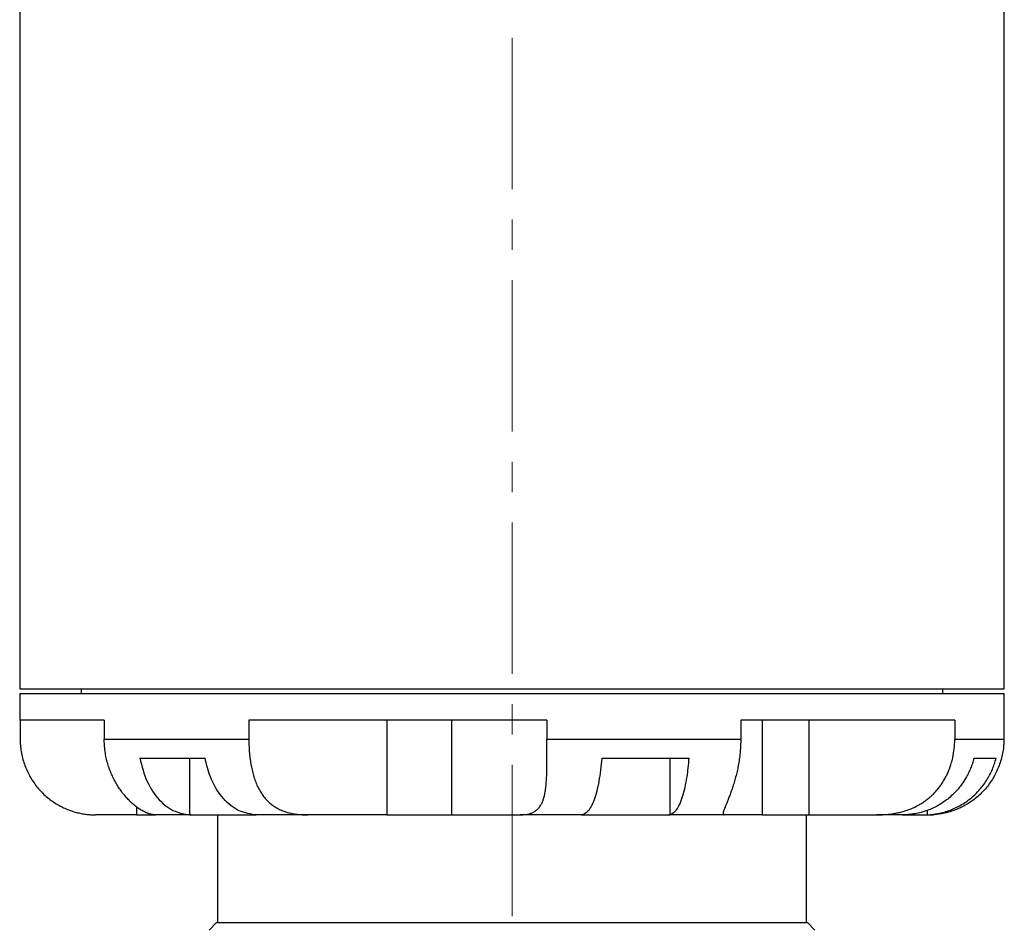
# Model space of a CAD drawing. Header units: inches. Extents: x 2.4 to 40.6, y 0.9 to 32.7.
# Tile 49 of 68: x 25.1 to 28.4, y 12.9 to 15.8. Entities that reach past the tile are written whole.
import ezdxf

# ---------------------------------------------------------------- set-up
doc = ezdxf.new("R2010")
doc.units = ezdxf.units.IN
doc.header["$MEASUREMENT"] = 0
doc.linetypes.add('CENTERX2', pattern=[0.8, 0.5, -0.1, 0.1, -0.1])

msp = doc.modelspace()

# ---------------------------------------------------------------- linework, layer by layer
at = {"color": 7, "linetype": 'CENTERX2', "lineweight": 18}
msp.add_line((26.7357, 9.6832), (26.7357, 24.4693), dxfattribs=at)
at = {"color": 7, "linetype": 'Continuous', "lineweight": 25}
for p, q in [((25.1107, 16.1187), (25.1107, 13.6337)), ((28.3607, 13.6337), (28.3607, 16.1187)), ((25.1107, 13.6337), (28.3607, 13.6337)), ((25.1107, 13.6187), (25.1107, 13.5297)), ((25.1107, 13.6187), (28.3607, 13.6187)), ((25.3132, 13.6337), (25.3132, 13.6187)), ((28.1582, 13.6187), (28.1582, 13.6337)), ((28.3607, 13.5297), (28.3607, 13.6187)), ((25.3896, 13.5297), (25.1107, 13.5297)), ((25.112, 13.5297), (25.112, 13.4677)), ((25.3896, 13.5297), (25.3896, 13.4677)), ((26.8511, 13.5297), (25.867, 13.5297)), ((25.867, 13.5297), (25.867, 13.4677)), ((26.3221, 13.5297), (26.3221, 13.2177)), ((26.5355, 13.5297), (26.5355, 13.2177)), ((26.8511, 13.5297), (26.8511, 13.4677)), ((28.1971, 13.5297), (27.4907, 13.5297)), ((27.4907, 13.5297), (27.4907, 13.4677)), ((27.5619, 13.5297), (27.5619, 13.2177)), ((27.7151, 13.5297), (27.7151, 13.2177)), ((28.1971, 13.5297), (28.1971, 13.4677)), ((28.3594, 13.5297), (28.3594, 13.4677)), ((28.3607, 13.5297), (28.3594, 13.5297)), ((25.3896, 13.4677), (25.867, 13.4677)), ((26.8511, 13.4677), (27.4907, 13.4677)), ((28.1971, 13.4677), (28.3594, 13.4677)), ((25.5072, 13.4047), (25.7225, 13.4047)), ((25.6708, 13.4047), (25.6708, 13.2178)), ((27.0319, 13.4047), (27.3204, 13.4047)), ((27.2562, 13.4047), (27.2562, 13.2178)), ((28.2604, 13.4047), (28.3336, 13.4047)), ((25.4959, 13.2444), (25.4959, 13.2177)), ((28.1057, 13.2321), (28.1057, 13.2178)), ((25.3608, 13.2177), (25.3607, 13.2177)), ((25.4959, 13.2177), (25.3608, 13.2177)), ((25.4959, 13.2177), (25.5561, 13.2177)), ((25.5561, 13.2177), (25.5585, 13.2177)), ((25.6766, 13.2177), (25.5585, 13.2177)), ((25.6708, 13.2178), (25.6766, 13.2177)), ((25.6766, 13.2177), (25.8917, 13.2177)), ((25.7632, 13.2177), (25.7632, 12.8617)), ((25.8917, 13.2177), (25.8861, 13.2178)), ((26.0615, 13.2177), (25.8917, 13.2177)), ((26.3221, 13.2177), (26.0615, 13.2177)), ((26.3221, 13.2177), (26.5355, 13.2177)), ((26.5355, 13.2177), (26.7625, 13.2177)), ((26.9656, 13.2177), (26.7625, 13.2177)), ((26.9676, 13.2178), (26.9656, 13.2177)), ((26.9656, 13.2177), (27.2537, 13.2177)), ((27.2537, 13.2177), (27.2562, 13.2178)), ((27.4364, 13.2177), (27.2537, 13.2177)), ((27.5619, 13.2177), (27.4364, 13.2177)), ((27.5619, 13.2177), (27.7151, 13.2177)), ((27.7082, 12.8617), (27.7082, 13.2177)), ((27.7151, 13.2177), (27.9397, 13.2177)), ((28.0247, 13.2177), (27.9397, 13.2177)), ((28.0325, 13.2178), (28.0247, 13.2177)), ((28.0247, 13.2177), (28.0977, 13.2177)), ((28.0977, 13.2177), (28.1057, 13.2178)), ((25.7607, 12.8617), (25.7357, 12.8367)), ((25.7607, 12.8617), (27.7107, 12.8617)), ((27.7357, 12.8367), (27.7107, 12.8617))]:
    msp.add_line(p, q, dxfattribs=at)
for centre, start, end in [((25.3607, 13.4677), 265.3427, 270), ((28.1107, 13.4677), 270, 274.5709)]:
    msp.add_arc(centre, 0.25, start, end, dxfattribs=at)
for points, knots in [([(25.112, 13.4677), (25.1122, 13.4608), (25.1125, 13.4469), (25.1152, 13.4261), (25.1196, 13.4054), (25.1257, 13.3851), (25.1335, 13.3656), (25.1428, 13.3468), (25.1538, 13.3287), (25.1662, 13.3117), (25.1798, 13.296), (25.1945, 13.2815), (25.2105, 13.2682), (25.2269, 13.2567), (25.2435, 13.247), (25.2599, 13.2389), (25.2769, 13.232), (25.2936, 13.2267), (25.3098, 13.2227), (25.3255, 13.22), (25.341, 13.2183), (25.3527, 13.2177), (25.3592, 13.2177), (25.3608, 13.2177)], [0, 0, 0, 0, 0.05055, 0.101453, 0.153464, 0.205856, 0.256411, 0.307318, 0.35935, 0.411782, 0.461709, 0.512019, 0.563588, 0.61562, 0.661984, 0.708704, 0.756545, 0.80477, 0.849192, 0.893889, 0.939382, 0.985121, 1, 1, 1, 1]), ([(25.5585, 13.2177), (25.5549, 13.2179), (25.5476, 13.2183), (25.5354, 13.2218), (25.5234, 13.2269), (25.5121, 13.233), (25.5001, 13.2408), (25.4882, 13.25), (25.4769, 13.2602), (25.4662, 13.271), (25.4556, 13.2831), (25.4454, 13.2963), (25.4357, 13.3105), (25.4267, 13.3256), (25.4183, 13.3417), (25.4107, 13.3589), (25.404, 13.3771), (25.3984, 13.3964), (25.3941, 13.4163), (25.3905, 13.4401), (25.39, 13.4574), (25.3896, 13.4677)], [0, 0, 0, 0, 0.073501, 0.148034, 0.198996, 0.250395, 0.303246, 0.356627, 0.401557, 0.446805, 0.493019, 0.539554, 0.58512, 0.630969, 0.677674, 0.724664, 0.773798, 0.823254, 0.87372, 0.924535, 1, 1, 1, 1]), ([(25.867, 13.4677), (25.8671, 13.4608), (25.8672, 13.4469), (25.8685, 13.4261), (25.8706, 13.4054), (25.8736, 13.3851), (25.8775, 13.3656), (25.8824, 13.3468), (25.8884, 13.3287), (25.8955, 13.3117), (25.9037, 13.296), (25.9131, 13.2815), (25.9239, 13.2682), (25.9357, 13.2567), (25.9482, 13.247), (25.9615, 13.2389), (25.9759, 13.232), (25.9909, 13.2267), (26.0064, 13.2227), (26.0222, 13.22), (26.0387, 13.2183), (26.052, 13.2177), (26.0596, 13.2177), (26.0615, 13.2177)], [0, 0, 0, 0, 0.05055, 0.101453, 0.153464, 0.205856, 0.256411, 0.307318, 0.35935, 0.411782, 0.461709, 0.512019, 0.563588, 0.61562, 0.661984, 0.708704, 0.756545, 0.80477, 0.849192, 0.893889, 0.939382, 0.985121, 1, 1, 1, 1]), ([(26.7625, 13.2177), (26.7688, 13.2179), (26.7815, 13.2183), (26.7962, 13.2218), (26.8078, 13.2269), (26.8168, 13.233), (26.8247, 13.2408), (26.8311, 13.25), (26.8361, 13.2602), (26.8401, 13.271), (26.8433, 13.2831), (26.8458, 13.2963), (26.8477, 13.3105), (26.849, 13.3256), (26.85, 13.3417), (26.8506, 13.3589), (26.8509, 13.3771), (26.8511, 13.3964), (26.8511, 13.4163), (26.8511, 13.435), (26.8511, 13.4522), (26.8511, 13.4625), (26.8511, 13.4677)], [0, 0, 0, 0, 0.073501, 0.148033, 0.198992, 0.25039, 0.303239, 0.356617, 0.401546, 0.446792, 0.493004, 0.539537, 0.585102, 0.630949, 0.677652, 0.724641, 0.773773, 0.823227, 0.873692, 0.924505, 0.96218, 1, 1, 1, 1]), ([(27.4907, 13.4677), (27.4906, 13.4608), (27.4904, 13.4469), (27.489, 13.4261), (27.4867, 13.4054), (27.4835, 13.3851), (27.4797, 13.3656), (27.4752, 13.3468), (27.4702, 13.3287), (27.4649, 13.3117), (27.4596, 13.296), (27.4543, 13.2815), (27.4491, 13.2682), (27.4444, 13.2567), (27.4404, 13.247), (27.4372, 13.2389), (27.4347, 13.232), (27.433, 13.2267), (27.4323, 13.2227), (27.4324, 13.22), (27.4335, 13.2183), (27.435, 13.2177), (27.4361, 13.2177), (27.4364, 13.2177)], [0, 0, 0, 0, 0.05055, 0.101453, 0.153464, 0.205856, 0.256411, 0.307318, 0.35935, 0.411782, 0.461709, 0.512019, 0.563588, 0.61562, 0.661984, 0.708704, 0.756545, 0.80477, 0.849192, 0.893889, 0.939382, 0.985121, 1, 1, 1, 1]), ([(27.9397, 13.2177), (27.9421, 13.2177), (27.9495, 13.2177), (27.962, 13.2182), (27.9795, 13.2196), (27.9973, 13.2221), (28.015, 13.2258), (28.032, 13.2303), (28.0539, 13.2379), (28.0742, 13.2475), (28.0911, 13.2577), (28.1035, 13.2664), (28.1154, 13.2759), (28.1266, 13.2864), (28.136, 13.2964), (28.1448, 13.307), (28.1538, 13.3192), (28.162, 13.3322), (28.1693, 13.3459), (28.1754, 13.3589), (28.1808, 13.3725), (28.1861, 13.3883), (28.1916, 13.4096), (28.1952, 13.4316), (28.1969, 13.4522), (28.197, 13.4625), (28.1971, 13.4677)], [0, 0, 0, 0, 0.018347, 0.05511, 0.092124, 0.148082, 0.18631, 0.22472, 0.276837, 0.356628, 0.39033, 0.424166, 0.469892, 0.504658, 0.539558, 0.573736, 0.608033, 0.654306, 0.689428, 0.724669, 0.761524, 0.798514, 0.84847, 0.924506, 0.962181, 1, 1, 1, 1]), ([(28.3594, 13.4677), (28.3592, 13.4608), (28.3589, 13.4469), (28.3562, 13.4261), (28.3518, 13.4054), (28.3456, 13.3851), (28.3379, 13.3656), (28.3285, 13.3468), (28.3175, 13.3287), (28.3051, 13.3117), (28.2915, 13.296), (28.2768, 13.2815), (28.2609, 13.2682), (28.2444, 13.2567), (28.2279, 13.247), (28.2114, 13.2389), (28.1945, 13.232), (28.1778, 13.2267), (28.1615, 13.2227), (28.1459, 13.22), (28.1358, 13.219), (28.1307, 13.2185)], [0, 0, 0, 0, 0.05385, 0.108075, 0.163481, 0.219293, 0.273148, 0.327378, 0.382806, 0.43866, 0.491846, 0.545439, 0.600374, 0.655804, 0.705194, 0.754963, 0.805927, 0.8573, 0.904621, 0.952235, 1, 1, 1, 1]), ([(25.5072, 13.4047), (25.514, 13.3782), (25.5276, 13.3252), (25.5698, 13.2641), (25.6193, 13.2261), (25.6548, 13.2204), (25.6708, 13.2178)], [0, 0, 0, 0, 0.261611, 0.523219, 0.785561, 1, 1, 1, 1]), ([(25.8861, 13.2178), (25.8664, 13.2215), (25.8271, 13.2289), (25.7758, 13.2748), (25.7392, 13.3357), (25.7277, 13.3835), (25.7225, 13.4047)], [0, 0, 0, 0, 0.264283, 0.528629, 0.792075, 1, 1, 1, 1]), ([(27.0319, 13.4047), (27.0292, 13.3782), (27.0239, 13.3252), (27.0073, 13.2641), (26.9878, 13.2261), (26.9739, 13.2204), (26.9676, 13.2178)], [0, 0, 0, 0, 0.261611, 0.523219, 0.785561, 1, 1, 1, 1]), ([(27.2562, 13.2178), (27.2639, 13.2215), (27.2794, 13.2289), (27.2995, 13.2748), (27.3139, 13.3357), (27.3184, 13.3835), (27.3204, 13.4047)], [0, 0, 0, 0, 0.264283, 0.528629, 0.792075, 1, 1, 1, 1]), ([(28.2604, 13.4047), (28.2588, 13.399), (28.2558, 13.3878), (28.2496, 13.3712), (28.2424, 13.355), (28.2327, 13.337), (28.2201, 13.3177), (28.2051, 13.2991), (28.1895, 13.2832), (28.1738, 13.2696), (28.1569, 13.2573), (28.1391, 13.2466), (28.1206, 13.2375), (28.1014, 13.2301), (28.0815, 13.2243), (28.0632, 13.2206), (28.0468, 13.2185), (28.0373, 13.218), (28.0325, 13.2178)], [0, 0, 0, 0, 0.054463, 0.109197, 0.164776, 0.220642, 0.300721, 0.381667, 0.446345, 0.511475, 0.578026, 0.645067, 0.709744, 0.774869, 0.8414, 0.908416, 0.95413, 1, 1, 1, 1]), ([(28.1057, 13.2178), (28.1105, 13.218), (28.1202, 13.2185), (28.1346, 13.2204), (28.149, 13.2231), (28.1651, 13.2271), (28.1827, 13.233), (28.2017, 13.2412), (28.2201, 13.2511), (28.2392, 13.2636), (28.2585, 13.279), (28.2757, 13.2963), (28.2901, 13.3137), (28.302, 13.3307), (28.3125, 13.3488), (28.3213, 13.3674), (28.3284, 13.3861), (28.3319, 13.3984), (28.3336, 13.4047)], [0, 0, 0, 0, 0.046296, 0.092754, 0.139709, 0.186834, 0.251907, 0.317434, 0.384398, 0.45186, 0.534614, 0.61832, 0.682577, 0.747279, 0.813384, 0.879976, 0.939808, 1, 1, 1, 1])]:
    msp.add_open_spline(points, degree=3, knots=knots, dxfattribs=at)

doc.saveas('drawing.dxf')
